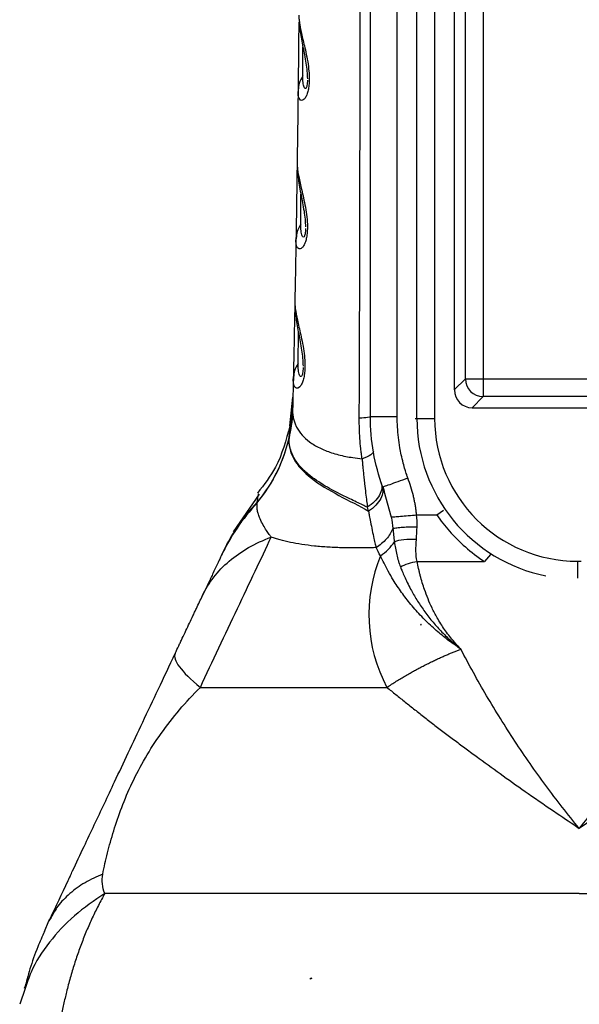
# Model space of a CAD drawing. Header units: millimetres. Extents: x 13 to 546, y 13 to 419.
# Tile 10 of 22: x 305 to 337, y 165 to 220. Entities that reach past the tile are written whole.
import ezdxf

# ---------------------------------------------------------------- set-up
doc = ezdxf.new("R2010")
doc.units = ezdxf.units.MM
doc.header["$LTSCALE"] = 2

msp = doc.modelspace()

# ---------------------------------------------------------------- linework, layer by layer
for p, q in [((327.641, 197.869), (327.641, 269.069)), ((328.637, 269.069), (328.637, 197.869)), ((329.739, 267.473), (329.739, 199.465)), ((330.359, 200.085), (330.359, 266.853)), ((331.355, 266.853), (331.355, 200.085)), ((325.039, 197.969), (325.039, 266.463)), ((326.539, 197.969), (326.539, 266.463)), ((321.247, 217.068), (321.256, 218.69)), ((320.989, 216.318), (320.991, 216.234)), ((320.999, 216.286), (320.985, 216.193)), ((321.135, 208.758), (321.148, 210.428)), ((320.881, 207.978), (320.867, 207.885)), ((320.991, 200.961), (321.009, 202.675)), ((320.733, 200.181), (320.718, 200.088)), ((320.725, 200.128), (320.726, 199.996)), ((330.359, 200.085), (329.739, 199.465)), ((331.355, 200.085), (342.123, 200.085)), ((331.355, 200.085), (331.355, 199.089)), ((320.519, 197.033), (320.683, 198.821)), ((320.523, 197.455), (320.696, 199.059)), ((330.735, 198.469), (331.355, 199.089)), ((342.123, 199.089), (331.355, 199.089)), ((320.495, 196.836), (320.658, 198.155)), ((320.501, 196.879), (320.658, 198.167)), ((320.659, 198.244), (320.643, 198.013)), ((320.658, 198.167), (320.68, 198.349)), ((320.658, 198.155), (320.68, 198.331)), ((330.735, 198.469), (342.743, 198.469)), ((325.039, 197.969), (326.539, 197.969)), ((327.545, 197.869), (327.641, 197.869)), ((327.641, 197.869), (328.637, 197.869)), ((325.723, 194.027), (325.77, 194.044)), ((325.723, 194.027), (325.788, 193.802)), ((325.742, 194.045), (325.804, 193.798)), ((325.788, 193.802), (326.207, 192.343)), ((318.809, 193.624), (317.355, 191.517)), ((324.937, 192.666), (324.871, 192.889)), ((328.756, 192.459), (329.14, 192.725)), ((327.624, 192.459), (328.756, 192.459)), ((327.654, 189.853), (331.426, 189.853)), ((331.773, 190.239), (331.426, 189.853)), ((336.639, 189.866), (336.839, 189.866)), ((336.639, 189.866), (336.639, 188.914)), ((327.873, 186.325), (327.86, 186.283)), ((327.873, 186.325), (327.863, 186.325)), ((327.882, 186.321), (327.873, 186.325)), ((306.778, 169.116), (307.033, 169.714)), ((307.033, 169.714), (307.153, 169.91)), ((307.152, 169.908), (307.033, 169.714)), ((321.68, 166.451), (321.68, 166.501)), ((321.68, 166.501), (321.753, 166.501)), ((305.705, 165.918), (305.393, 165.036))]:
    msp.add_line(p, q)
at = {"flags": 128}
msp.add_lwpolyline([(330.359, 200.085), (330.392, 200.085), (330.459, 200.085), (330.556, 200.085), (330.68, 200.085), (330.827, 200.085), (330.993, 200.085), (331.171, 200.085), (331.355, 200.085)], dxfattribs=at)
for centre, radius, start, end in [((331.364, 200.094), 1.005, 180.508, 269.4919), ((336.639, 197.869), 8.999, 180, 258.668), ((336.639, 197.869), 8.002, 180, 270), ((333.675, 186.873), 8.725, 157.7745, 207.8458)]:
    msp.add_arc(centre, radius, start, end)
msp.add_ellipse((330.743, 199.473), major_axis=(-0.712, -0.712), ratio=0.992433, start_param=5.501554, end_param=7.064765)
for points, knots in [([(324.414, 197.9), (324.418, 198.738), (324.425, 200.385), (324.433, 202.816), (324.44, 205.165), (324.445, 207.433), (324.449, 209.619), (324.453, 211.723), (324.456, 213.746), (324.463, 218.045), (324.472, 224.633), (324.476, 233.537), (324.474, 242.435), (324.467, 249.887), (324.458, 255.822), (324.448, 259.758), (324.445, 264.163), (324.433, 267.122), (324.425, 269.108)], [0, 0, 0, 0, 0.0352703, 0.0693924, 0.1023658, 0.1341906, 0.1648665, 0.1943934, 0.2227712, 0.2499997, 0.3753488, 0.4999999, 0.6247253, 0.75, 0.813998, 0.8750001, 0.9160872, 1, 1, 1, 1]), ([(321.029, 220.465), (321.029, 220.422), (321.03, 220.343), (321.04, 220.218), (321.056, 220.085), (321.1, 219.791), (321.21, 219.28), (321.387, 218.565), (321.524, 217.891), (321.59, 217.408), (321.615, 217.01), (321.613, 216.691), (321.584, 216.387), (321.522, 216.108), (321.434, 215.886), (321.328, 215.743), (321.218, 215.679), (321.114, 215.699), (321.036, 215.805), (321, 215.939), (320.986, 216.076), (320.985, 216.15), (320.985, 216.193)], [0, 0, 0, 0, 0.034246, 0.062504, 0.093394, 0.125008, 0.249904, 0.374915, 0.441889, 0.499932, 0.532748, 0.562438, 0.593927, 0.624942, 0.66155, 0.702369, 0.749983, 0.808498, 0.87499, 0.937496, 0.963383, 1, 1, 1, 1]), ([(321.057, 220.092), (321.068, 219.913), (321.094, 219.477), (321.253, 218.713), (321.398, 217.962), (321.488, 217.36), (321.503, 217.047), (321.51, 216.903)], [0, 0, 0, 0, 0.207867, 0.50681, 0.776263, 0.896517, 1, 1, 1, 1]), ([(321.247, 217.068), (321.171, 216.93), (321.035, 216.683), (321.01, 216.408), (320.999, 216.286)], [0, 0, 0, 0, 0.5570512, 1, 1, 1, 1]), ([(321.509, 216.83), (321.508, 216.72), (321.5, 216.615), (321.472, 216.453), (321.451, 216.4), (321.41, 216.349), (321.39, 216.348), (321.354, 216.373), (321.338, 216.398), (321.296, 216.497), (321.276, 216.592), (321.252, 216.811), (321.246, 216.934), (321.247, 217.068)], [0, 0, 0, 0, 0.125, 0.125, 0.25, 0.25, 0.375, 0.375, 0.5, 0.5, 0.75, 0.75, 1, 1, 1, 1]), ([(320.933, 212.181), (320.933, 212.139), (320.933, 212.06), (320.943, 211.932), (320.958, 211.798), (321.002, 211.505), (321.111, 210.993), (321.286, 210.274), (321.421, 209.598), (321.486, 209.112), (321.511, 208.712), (321.508, 208.39), (321.478, 208.08), (321.413, 207.795), (321.322, 207.569), (321.214, 207.423), (321.101, 207.359), (320.995, 207.381), (320.916, 207.49), (320.881, 207.626), (320.867, 207.766), (320.867, 207.84), (320.867, 207.885)], [0, 0, 0, 0, 0.033628, 0.062516, 0.094023, 0.125034, 0.249936, 0.374799, 0.44179, 0.499839, 0.532671, 0.562357, 0.593938, 0.624868, 0.661437, 0.702225, 0.749932, 0.808336, 0.874964, 0.937483, 0.962912, 1, 1, 1, 1]), ([(320.934, 212.126), (320.948, 211.845), (320.975, 211.307), (321.148, 210.426), (321.293, 209.67), (321.382, 209.063), (321.396, 208.747), (321.403, 208.6)], [0, 0, 0, 0, 0.291545, 0.557775, 0.798489, 0.906414, 1, 1, 1, 1]), ([(321.135, 208.758), (321.058, 208.621), (320.92, 208.374), (320.893, 208.099), (320.881, 207.978)], [0, 0, 0, 0, 0.5569347, 1, 1, 1, 1]), ([(321.403, 208.52), (321.401, 208.409), (321.393, 208.3), (321.363, 208.132), (321.342, 208.077), (321.3, 208.024), (321.279, 208.024), (321.242, 208.049), (321.226, 208.075), (321.183, 208.177), (321.163, 208.275), (321.139, 208.497), (321.134, 208.623), (321.135, 208.758)], [0, 0, 0, 0, 0.125, 0.125, 0.25, 0.25, 0.375, 0.375, 0.5, 0.5, 0.75, 0.75, 1, 1, 1, 1]), ([(320.805, 204.407), (320.805, 204.365), (320.805, 204.286), (320.814, 204.158), (320.829, 204.024), (320.872, 203.73), (320.98, 203.216), (321.154, 202.494), (321.287, 201.815), (321.352, 201.327), (321.375, 200.924), (321.371, 200.598), (321.34, 200.284), (321.274, 199.993), (321.18, 199.762), (321.069, 199.614), (320.953, 199.551), (320.846, 199.575), (320.766, 199.686), (320.731, 199.825), (320.718, 199.967), (320.718, 200.043), (320.718, 200.088)], [0, 0, 0, 0, 0.033612, 0.062516, 0.09401, 0.125034, 0.249936, 0.374803, 0.441819, 0.499844, 0.532651, 0.562361, 0.594041, 0.62487, 0.661366, 0.702115, 0.749934, 0.808296, 0.874964, 0.937483, 0.962902, 1, 1, 1, 1]), ([(320.806, 204.354), (320.819, 204.072), (320.844, 203.531), (321.014, 202.644), (321.157, 201.883), (321.245, 201.272), (321.259, 200.953), (321.265, 200.805)], [0, 0, 0, 0, 0.290644, 0.55641, 0.797272, 0.90561, 1, 1, 1, 1]), ([(320.991, 200.961), (320.914, 200.824), (320.774, 200.578), (320.746, 200.303), (320.733, 200.181)], [0, 0, 0, 0, 0.55704, 1, 1, 1, 1]), ([(321.265, 200.72), (321.263, 200.607), (321.255, 200.496), (321.224, 200.323), (321.202, 200.266), (321.158, 200.212), (321.137, 200.212), (321.099, 200.238), (321.082, 200.265), (321.039, 200.369), (321.019, 200.469), (320.995, 200.695), (320.99, 200.823), (320.991, 200.961)], [0, 0, 0, 0, 0.125, 0.125, 0.25, 0.25, 0.375, 0.375, 0.5, 0.5, 0.75, 0.75, 1, 1, 1, 1]), ([(320.688, 198.781), (320.687, 198.746), (320.684, 198.656), (320.677, 198.537), (320.667, 198.367), (320.657, 198.222), (320.646, 198.108), (320.643, 198.077)], [0, 0, 0, 0, 0.144068, 0.379078, 0.506101, 0.868135, 1, 1, 1, 1]), ([(320.693, 198.936), (320.694, 198.966), (320.694, 199.003), (320.695, 199.006), (320.695, 199.007)], [0, 0, 0, 0, 0.809228, 1, 1, 1, 1]), ([(320.68, 198.331), (320.68, 198.281), (320.681, 198.184), (320.694, 198.044), (320.716, 197.911), (320.745, 197.788), (320.779, 197.672), (320.818, 197.565), (320.86, 197.467), (320.969, 197.247), (321.189, 196.931), (321.62, 196.539), (322.167, 196.208), (322.736, 195.977), (323.242, 195.83), (323.643, 195.74), (324.081, 195.67), (324.397, 195.632), (324.57, 195.612)], [0, 0, 0, 0, 0.037514, 0.073299, 0.10732, 0.139545, 0.169948, 0.198505, 0.225195, 0.250003, 0.379867, 0.500007, 0.628267, 0.750012, 0.8138, 0.875006, 0.931258, 1, 1, 1, 1]), ([(324.414, 197.9), (324.606, 197.909), (324.768, 197.92), (324.985, 197.943), (325.039, 197.956), (325.039, 197.969)], [0, 0, 0, 0, 0.5, 0.5, 1, 1, 1, 1]), ([(324.57, 195.612), (324.558, 195.706), (324.532, 195.894), (324.489, 196.272), (324.448, 196.748), (324.424, 197.227), (324.415, 197.612), (324.414, 197.804), (324.414, 197.9)], [0, 0, 0, 0, 0.125, 0.25, 0.5, 0.75, 0.875, 1, 1, 1, 1]), ([(327.135, 194.533), (327.114, 194.594), (327.06, 194.748), (326.971, 195.026), (326.866, 195.397), (326.768, 195.807), (326.676, 196.285), (326.601, 196.803), (326.549, 197.385), (326.543, 197.774), (326.539, 197.969)], [0, 0, 0, 0, 0.0558678, 0.1392064, 0.2500133, 0.3855666, 0.5000202, 0.6666786, 0.8333381, 1, 1, 1, 1]), ([(320.523, 197.455), (320.312, 196.653), (319.95, 195.275), (319.079, 194.156), (318.715, 193.689)], [0, 0, 0, 0, 0.582724, 1, 1, 1, 1]), ([(320.519, 197.033), (320.517, 197.019), (320.512, 196.988), (320.506, 196.948), (320.502, 196.922), (320.501, 196.913)], [0, 0, 0, 0, 0.343829, 0.768823, 1, 1, 1, 1]), ([(318.692, 193.138), (319.128, 193.664), (319.505, 194.247), (320.111, 195.484), (320.338, 196.138), (320.484, 196.799)], [0, 0, 0, 0, 0.5, 0.5, 1, 1, 1, 1]), ([(320.501, 196.913), (320.359, 196.238), (320.133, 195.571), (319.523, 194.308), (319.141, 193.713), (318.699, 193.176)], [0, 0, 0, 0, 0.5, 0.5, 1, 1, 1, 1]), ([(320.484, 196.799), (320.443, 196.389), (320.532, 195.987), (320.957, 195.221), (321.295, 194.857), (322.166, 194.175), (322.701, 193.859), (323.834, 193.256), (324.432, 192.967), (324.937, 192.666)], [0, 0, 0, 0, 0.25, 0.25, 0.5, 0.5, 0.75, 0.75, 1, 1, 1, 1]), ([(320.501, 196.913), (320.499, 196.903), (320.497, 196.884), (320.491, 196.847), (320.487, 196.818), (320.484, 196.799)], [0, 0, 0, 0, 0.25, 0.5, 1, 1, 1, 1]), ([(324.871, 192.889), (324.778, 192.934), (324.574, 193.034), (324.243, 193.192), (323.861, 193.374), (323.433, 193.582), (322.969, 193.819), (322.484, 194.089), (321.997, 194.397), (321.498, 194.774), (321.038, 195.225), (320.689, 195.743), (320.53, 196.196), (320.49, 196.514), (320.485, 196.698), (320.492, 196.79), (320.495, 196.836)], [0, 0, 0, 0, 0.0344252, 0.0760782, 0.1254849, 0.183087, 0.2492122, 0.3240492, 0.4076642, 0.4999996, 0.6215182, 0.7499997, 0.8749998, 0.9374999, 0.96875, 1, 1, 1, 1]), ([(325.203, 196.02), (325.211, 195.968), (325.165, 195.903), (324.948, 195.761), (324.777, 195.684), (324.57, 195.612)], [0, 0, 0, 0, 0.5, 0.5, 1, 1, 1, 1]), ([(324.57, 195.612), (324.578, 195.536), (324.593, 195.373), (324.617, 195.115), (324.644, 194.83), (324.675, 194.52), (324.717, 194.13), (324.768, 193.7), (324.824, 193.266), (324.856, 193.008), (324.871, 192.889)], [0, 0, 0, 0, 0.0791, 0.168931, 0.269132, 0.379524, 0.500003, 0.692852, 0.859142, 1, 1, 1, 1]), ([(325.64, 194.267), (325.674, 194.167), (325.685, 194.056), (325.653, 193.819), (325.61, 193.693), (325.471, 193.444), (325.375, 193.32), (325.146, 193.089), (325.012, 192.983), (324.871, 192.889)], [0, 0, 0, 0, 0.25, 0.25, 0.5, 0.5, 0.75, 0.75, 1, 1, 1, 1]), ([(325.77, 194.044), (325.784, 194.049), (325.824, 194.063), (326.117, 194.168), (326.579, 194.334), (326.95, 194.466), (327.135, 194.533)], [0, 0, 0, 0, 0.157514, 0.438343, 0.719171, 1, 1, 1, 1]), ([(327.624, 192.459), (327.617, 192.53), (327.604, 192.671), (327.575, 192.884), (327.539, 193.097), (327.495, 193.311), (327.422, 193.626), (327.307, 194.036), (327.192, 194.368), (327.135, 194.533)], [0, 0, 0, 0, 0.099407, 0.199724, 0.300944, 0.403061, 0.506054, 0.755808, 1, 1, 1, 1]), ([(325.702, 194.088), (325.736, 193.99), (325.75, 193.88), (325.726, 193.642), (325.687, 193.514), (325.553, 193.256), (325.458, 193.126), (325.224, 192.881), (325.086, 192.767), (324.937, 192.666)], [0, 0, 0, 0, 0.25, 0.25, 0.5, 0.5, 0.75, 0.75, 1, 1, 1, 1]), ([(319.483, 191.22), (319.445, 191.27), (319.349, 191.395), (319.193, 191.614), (319.014, 191.909), (318.865, 192.217), (318.762, 192.485), (318.703, 192.71), (318.68, 192.93), (318.688, 193.069), (318.692, 193.138)], [0, 0, 0, 0, 0.071409, 0.175888, 0.316846, 0.500008, 0.636775, 0.749999, 0.877351, 1, 1, 1, 1]), ([(318.699, 193.176), (318.716, 193.299), (318.751, 193.545), (318.775, 193.661), (318.773, 193.651), (318.773, 193.649)], [0, 0, 0, 0, 0.440174, 0.880566, 1, 1, 1, 1]), ([(324.937, 192.666), (324.95, 192.588), (324.986, 192.387), (325.052, 192.024), (325.138, 191.59), (325.228, 191.177), (325.303, 190.86), (325.343, 190.694), (325.358, 190.63)], [0, 0, 0, 0, 0.103561, 0.270448, 0.499999, 0.727584, 0.894123, 1, 1, 1, 1]), ([(326.207, 192.343), (326.251, 192.347), (326.317, 192.352), (326.492, 192.366), (326.603, 192.375), (326.86, 192.397), (327.006, 192.409), (327.312, 192.434), (327.471, 192.447), (327.624, 192.459)], [0, 0, 0, 0, 0.25, 0.25, 0.5, 0.5, 0.75, 0.75, 1, 1, 1, 1]), ([(328.756, 192.459), (328.965, 192.157), (329.435, 191.548), (330.329, 190.65), (331.039, 190.107), (331.426, 189.853)], [0, 0, 0, 0, 0.333333, 0.666667, 1, 1, 1, 1]), ([(326.293, 191.703), (326.217, 191.503), (326.094, 191.299), (325.771, 190.927), (325.572, 190.761), (325.358, 190.63)], [0, 0, 0, 0, 0.5, 0.5, 1, 1, 1, 1]), ([(326.293, 191.703), (326.351, 191.718), (326.428, 191.733), (326.618, 191.758), (326.73, 191.769), (326.976, 191.786), (327.11, 191.791), (327.381, 191.796), (327.519, 191.796), (327.651, 191.794)], [0, 0, 0, 0, 0.25, 0.25, 0.5, 0.5, 0.75, 0.75, 1, 1, 1, 1]), ([(315.511, 182.798), (316.202, 184.264), (316.913, 185.77), (318.27, 188.647), (318.916, 190.017), (319.483, 191.22)], [0, 0, 0, 0, 0.5, 0.5, 1, 1, 1, 1]), ([(315.632, 187.941), (315.971, 188.66), (316.475, 189.315), (317.781, 190.426), (318.581, 190.882), (319.483, 191.22)], [0, 0, 0, 0, 0.5, 0.5, 1, 1, 1, 1]), ([(325.358, 190.63), (325.256, 190.627), (325.066, 190.623), (324.808, 190.617), (324.597, 190.613), (324.314, 190.61), (323.958, 190.61), (323.373, 190.619), (322.677, 190.648), (321.641, 190.732), (320.732, 190.871), (320.064, 191.032), (319.763, 191.122), (319.6, 191.178), (319.522, 191.206), (319.483, 191.22)], [0, 0, 0, 0, 0.040067, 0.074263, 0.102583, 0.125024, 0.188772, 0.250045, 0.374293, 0.500098, 0.749967, 0.874971, 0.937485, 0.968763, 1, 1, 1, 1]), ([(325.598, 190.173), (325.757, 190.275), (325.908, 190.395), (326.176, 190.663), (326.292, 190.81), (326.382, 190.961)], [0, 0, 0, 0, 0.5, 0.5, 1, 1, 1, 1]), ([(327.613, 191.079), (327.382, 191.091), (327.136, 191.087), (326.701, 191.045), (326.514, 191.007), (326.382, 190.961)], [0, 0, 0, 0, 0.5, 0.5, 1, 1, 1, 1]), ([(326.382, 190.961), (326.401, 190.837), (326.438, 190.589), (326.508, 190.228), (326.584, 189.931), (326.659, 189.706), (326.7, 189.596), (326.718, 189.546)], [0, 0, 0, 0, 0.2500038, 0.5000041, 0.7499846, 0.8876363, 1, 1, 1, 1]), ([(316.885, 190.599), (316.884, 190.596), (316.882, 190.592), (316.876, 190.579), (316.867, 190.561), (316.854, 190.532), (316.827, 190.475), (316.79, 190.396), (316.747, 190.305), (316.719, 190.246), (316.704, 190.214), (316.696, 190.197)], [0, 0, 0, 0, 0.0932517, 0.1766167, 0.2500622, 0.3750976, 0.5001465, 0.75002, 0.8750116, 0.9375034, 1, 1, 1, 1]), ([(316.681, 190.165), (316.67, 190.142), (316.644, 190.086), (316.595, 189.983), (316.539, 189.865), (316.459, 189.696), (316.347, 189.458), (316.207, 189.161), (316.066, 188.862), (315.877, 188.462), (315.731, 188.153), (315.632, 187.941)], [0, 0, 0, 0, 0.042613, 0.106058, 0.170655, 0.222949, 0.352296, 0.495019, 0.610988, 0.73415, 1, 1, 1, 1]), ([(330.104, 184.939), (330.008, 185.005), (329.81, 185.141), (329.511, 185.357), (329.201, 185.592), (328.884, 185.849), (328.438, 186.235), (327.893, 186.765), (327.299, 187.436), (326.77, 188.126), (326.356, 188.747), (326.039, 189.294), (325.801, 189.748), (325.664, 190.034), (325.598, 190.173)], [0, 0, 0, 0, 0.044168, 0.091106, 0.14096, 0.193871, 0.249984, 0.373464, 0.499989, 0.623082, 0.749998, 0.837541, 0.921016, 1, 1, 1, 1]), ([(326.718, 189.546), (326.85, 189.621), (327.002, 189.688), (327.324, 189.793), (327.493, 189.831), (327.654, 189.853)], [0, 0, 0, 0, 0.5, 0.5, 1, 1, 1, 1]), ([(330.104, 184.939), (330.065, 184.98), (329.914, 185.136), (329.596, 185.496), (329.182, 186.038), (328.795, 186.654), (328.494, 187.23), (328.261, 187.757), (328.083, 188.229), (327.943, 188.663), (327.85, 188.991), (327.784, 189.256), (327.723, 189.521), (327.682, 189.72), (327.654, 189.853)], [0, 0, 0, 0, 0.029039, 0.112487, 0.249923, 0.38764, 0.50005, 0.600107, 0.700026, 0.775019, 0.850017, 0.887511, 0.925003, 1, 1, 1, 1]), ([(326.718, 189.546), (326.751, 189.465), (326.823, 189.287), (326.948, 188.999), (327.103, 188.666), (327.327, 188.228), (327.631, 187.698), (328.03, 187.097), (328.477, 186.516), (328.891, 186.049), (329.242, 185.694), (329.554, 185.398), (329.841, 185.149), (330.043, 184.988), (330.104, 184.939)], [0, 0, 0, 0, 0.048993, 0.107003, 0.174012, 0.249994, 0.373673, 0.49999, 0.627057, 0.749986, 0.814468, 0.875006, 0.962056, 1, 1, 1, 1]), ([(314.104, 184.702), (314.17, 184.842), (314.269, 185.053), (314.369, 185.264), (314.435, 185.405), (314.468, 185.475), (314.638, 185.834), (314.772, 186.119), (314.97, 186.539), (315.067, 186.745), (315.162, 186.947), (315.225, 187.08), (315.257, 187.147), (315.408, 187.468), (315.523, 187.711), (315.632, 187.941)], [0, 0, 0, 0, 0.125, 0.1875, 0.1875, 0.25, 0.25, 0.5, 0.5, 0.625, 0.6875, 0.6875, 0.75, 0.75, 1, 1, 1, 1]), ([(325.96, 182.798), (326.048, 182.856), (326.221, 182.971), (326.484, 183.137), (326.743, 183.297), (327, 183.45), (327.254, 183.596), (327.503, 183.735), (327.749, 183.868), (327.99, 183.994), (328.227, 184.114), (328.458, 184.228), (328.684, 184.336), (328.904, 184.438), (329.119, 184.534), (329.328, 184.625), (329.531, 184.711), (329.728, 184.792), (329.918, 184.868), (330.043, 184.916), (330.104, 184.939)], [0, 0, 0, 0, 0.068299, 0.135098, 0.200399, 0.2642, 0.326502, 0.387305, 0.446609, 0.504413, 0.560718, 0.615524, 0.668831, 0.720639, 0.770947, 0.819756, 0.867066, 0.912877, 0.957188, 1, 1, 1, 1]), ([(336.739, 174.896), (336.416, 175.29), (336.096, 175.686), (335.471, 176.487), (335.164, 176.891), (334.263, 178.112), (333.686, 178.94), (332.58, 180.617), (332.052, 181.468), (331.294, 182.758), (331.047, 183.191), (330.567, 184.062), (330.336, 184.5), (330.104, 184.939)], [0, 0, 0, 0, 0.125, 0.125, 0.25, 0.25, 0.5, 0.5, 0.75, 0.75, 0.875, 0.875, 1, 1, 1, 1]), ([(336.739, 174.896), (337.384, 175.677), (338.322, 176.878), (339.363, 178.33), (339.871, 179.069), (340.122, 179.441), (340.246, 179.629), (340.299, 179.709), (340.335, 179.763), (340.353, 179.79), (341.456, 181.466), (342.457, 183.174), (343.374, 184.939)], [0, 0, 0, 0, 0.25, 0.375, 0.4375, 0.46875, 0.484375, 0.492188, 0.492188, 0.5, 0.5, 1, 1, 1, 1]), ([(308.214, 172.218), (308.262, 172.318), (308.517, 172.859), (308.969, 173.818), (309.564, 175.079), (310.134, 176.287), (310.77, 177.635), (311.487, 179.155), (312.306, 180.891), (313.182, 182.749), (313.787, 184.031), (314.104, 184.702)], [0, 0, 0, 0, 0.026366, 0.142098, 0.241756, 0.338981, 0.434299, 0.562773, 0.696472, 0.841083, 1, 1, 1, 1]), ([(314.104, 184.702), (314.02, 184.525), (314.098, 184.272), (314.573, 183.63), (314.969, 183.242), (315.511, 182.798)], [0, 0, 0, 0, 0.5, 0.5, 1, 1, 1, 1]), ([(310.044, 172.334), (310.123, 172.719), (310.211, 173.113), (310.413, 173.92), (310.527, 174.334), (310.789, 175.184), (310.938, 175.621), (311.28, 176.519), (311.473, 176.979), (311.913, 177.91), (312.16, 178.38), (312.703, 179.311), (312.999, 179.771), (313.638, 180.67), (313.981, 181.109), (314.711, 181.967), (315.099, 182.387), (315.511, 182.798)], [0, 0, 0, 0, 0.125, 0.125, 0.25, 0.25, 0.375, 0.375, 0.5, 0.5, 0.625, 0.625, 0.75, 0.75, 0.875, 0.875, 1, 1, 1, 1]), ([(315.511, 182.798), (316.74, 182.798), (318.27, 182.798), (321.803, 182.798), (323.805, 182.798), (325.96, 182.798)], [0, 0, 0, 0, 0.5, 0.5, 1, 1, 1, 1]), ([(325.96, 182.798), (326.128, 182.662), (326.467, 182.387), (326.989, 181.97), (327.528, 181.544), (328.083, 181.109), (328.657, 180.666), (329.247, 180.215), (329.856, 179.756), (330.482, 179.289), (331.35, 178.65), (332.48, 177.833), (333.938, 176.803), (335.365, 175.823), (336.326, 175.174), (336.739, 174.896)], [0, 0, 0, 0, 0.051245, 0.103587, 0.157017, 0.211528, 0.267112, 0.323759, 0.381462, 0.440211, 0.499999, 0.623252, 0.75, 0.892587, 1, 1, 1, 1]), ([(347.518, 182.798), (347.36, 182.67), (347.041, 182.412), (346.556, 182.024), (346.062, 181.633), (345.559, 181.239), (345.048, 180.842), (344.527, 180.442), (343.998, 180.04), (343.459, 179.634), (342.912, 179.227), (342.181, 178.689), (341.264, 178.025), (340.126, 177.215), (338.97, 176.41), (337.829, 175.631), (337.092, 175.134), (336.739, 174.896)], [0, 0, 0, 0, 0.048396, 0.097127, 0.146201, 0.195625, 0.245407, 0.295558, 0.346084, 0.396994, 0.448297, 0.500003, 0.600461, 0.700005, 0.808271, 0.908348, 1, 1, 1, 1]), ([(308.215, 172.218), (308.174, 172.131), (307.769, 171.276), (307.417, 170.521), (307.101, 169.843)], [0, 0, 0, 0, 0.100668, 1, 1, 1, 1]), ([(310.044, 172.334), (309.703, 172.181), (309.016, 171.871), (308.185, 171.257), (307.542, 170.608), (307.27, 170.119), (307.152, 169.908)], [0, 0, 0, 0, 0.2629413, 0.5290076, 0.7965384, 1, 1, 1, 1]), ([(310.161, 171.246), (310.093, 171.421), (310.046, 171.6), (310.002, 171.963), (310.007, 172.148), (310.044, 172.334)], [0, 0, 0, 0, 0.5, 0.5, 1, 1, 1, 1]), ([(310.161, 171.246), (309.571, 170.846), (308.385, 170.042), (307.019, 168.534), (306.099, 167.148), (305.804, 166.226), (305.705, 165.918)], [0, 0, 0, 0, 0.282848, 0.569395, 0.855942, 1, 1, 1, 1]), ([(310.161, 171.246), (310.099, 171.135), (309.975, 170.914), (309.797, 170.574), (309.624, 170.23), (309.458, 169.88), (309.296, 169.524), (309.141, 169.164), (308.992, 168.799), (308.848, 168.429), (308.711, 168.055), (308.579, 167.677), (308.454, 167.294), (308.334, 166.908), (308.221, 166.517), (308.114, 166.124), (307.988, 165.63), (307.848, 165.029), (307.703, 164.309), (307.574, 163.562), (307.465, 162.79), (307.377, 161.992), (307.312, 161.171), (307.271, 160.327), (307.267, 159.757), (307.266, 159.469)], [0, 0, 0, 0, 0.033479, 0.066936, 0.100371, 0.133784, 0.167175, 0.200544, 0.233893, 0.267221, 0.300529, 0.333817, 0.367088, 0.400341, 0.433577, 0.466798, 0.500004, 0.557287, 0.616048, 0.676294, 0.73803, 0.801263, 0.865999, 0.932243, 1, 1, 1, 1]), ([(336.739, 171.246), (334.073, 171.246), (331.407, 171.246), (326.253, 171.246), (323.764, 171.246), (319.131, 171.246), (316.985, 171.246), (313.181, 171.246), (311.522, 171.246), (310.161, 171.246)], [0, 0, 0, 0, 0.25, 0.25, 0.5, 0.5, 0.75, 0.75, 1, 1, 1, 1]), ([(336.739, 171.246), (339.405, 171.246), (342.071, 171.246), (347.226, 171.246), (349.714, 171.246), (354.348, 171.246), (356.493, 171.246), (360.298, 171.246), (361.957, 171.246), (363.318, 171.246)], [0, 0, 0, 0, 0.25, 0.25, 0.5, 0.5, 0.75, 0.75, 1, 1, 1, 1]), ([(306.775, 169.117), (306.648, 168.83), (306.327, 168.105), (305.959, 167.037), (305.752, 166.28), (305.652, 165.914)], [0, 0, 0, 0, 0.2537, 0.639062, 1, 1, 1, 1])]:
    msp.add_open_spline(points, degree=3, knots=knots)
for points in [[(321.025, 220.084), (321.013, 218.789), (321, 217.492), (320.985, 216.193)], [(320.985, 216.193), (320.969, 214.856), (320.952, 213.518), (320.933, 212.181)], [(320.933, 212.195), (320.913, 210.76), (320.891, 209.323), (320.867, 207.885)], [(320.867, 207.885), (320.847, 206.725), (320.827, 205.566), (320.805, 204.407)], [(320.807, 204.499), (320.779, 203.029), (320.75, 201.559), (320.718, 200.088)], [(320.718, 200.088), (320.706, 199.508), (320.693, 198.929), (320.68, 198.349)], [(320.681, 198.379), (320.67, 197.899), (320.613, 197.418), (320.511, 196.948)], [(320.68, 198.349), (320.68, 198.343), (320.68, 198.337), (320.68, 198.331)], [(325.723, 194.027), (325.272, 195.289), (325.039, 196.629), (325.039, 197.969)], [(320.495, 196.836), (320.491, 196.824), (320.487, 196.811), (320.484, 196.799)], [(320.495, 196.836), (320.497, 196.85), (320.499, 196.865), (320.501, 196.879)], [(320.501, 196.879), (320.504, 196.902), (320.507, 196.925), (320.511, 196.948)], [(320.511, 196.948), (320.507, 196.937), (320.504, 196.925), (320.501, 196.913)], [(318.692, 193.138), (317.865, 192.244), (317.185, 191.235), (316.681, 190.165)], [(316.696, 190.197), (317.205, 191.277), (317.884, 192.287), (318.699, 193.176)], [(318.692, 193.138), (318.695, 193.151), (318.697, 193.164), (318.699, 193.176)], [(326.207, 192.343), (326.245, 192.128), (326.273, 191.914), (326.293, 191.703)], [(327.651, 191.794), (327.656, 192.015), (327.647, 192.237), (327.624, 192.459)], [(326.293, 191.703), (326.323, 191.455), (326.35, 191.206), (326.382, 190.961)], [(327.613, 191.079), (327.629, 191.311), (327.645, 191.55), (327.651, 191.794)], [(327.654, 189.853), (327.562, 190.221), (327.583, 190.637), (327.613, 191.079)], [(325.598, 190.173), (325.514, 190.327), (325.434, 190.479), (325.358, 190.63)], [(316.696, 190.197), (316.691, 190.187), (316.686, 190.176), (316.681, 190.165)], [(327.86, 186.283), (327.861, 186.297), (327.862, 186.311), (327.863, 186.325)], [(327.86, 186.283), (327.867, 186.296), (327.875, 186.308), (327.882, 186.321)], [(321.753, 166.501), (321.729, 166.484), (321.704, 166.468), (321.68, 166.451)]]:
    msp.add_open_spline(points, degree=3)

doc.saveas('drawing.dxf')
